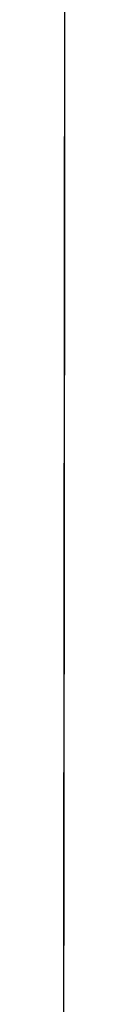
# Model space of a CAD drawing. Header units: metres. Extents: x 209747 to 209830, y 1182430 to 1182564.
# Tile 23 of 256: x 209752.176722 to 209752.177122, y 1182472.762375 to 1182473.018912. Entities that reach past the tile are written whole.
import ezdxf

# ---------------------------------------------------------------- set-up
doc = ezdxf.new("R2010")
doc.units = ezdxf.units.M
doc.header["$MEASUREMENT"] = 0
doc.linetypes.add('DGN Style 2', pattern=[15.036391, 9.021834, -6.014556])
doc.layers.get('0').update_dxf_attribs({"color": 254})

# ---------------------------------------------------------------- blocks, each defined once
blk = doc.blocks.new('*U2')
at = {"color": 3, "linetype": 'Continuous'}
for p, q in [((1.27954, -25.9824), (1.27946, -26.08404)), ((1.27946, -26.08404), (1.27937, -26.18567)), ((1.27937, -26.18567), (1.27927, -26.2873)), ((1.27927, -26.2873), (1.27916, -26.38893))]:
    blk.add_line(p, q, dxfattribs=at)
blk = doc.blocks.new('*U3')
at = {"color": 3, "linetype": 'Continuous'}
for p, q in [((1.27955, -25.9651), (1.27947, -26.06419)), ((1.27947, -26.06419), (1.27939, -26.16324)), ((1.27939, -26.16324), (1.27929, -26.26225)), ((1.27929, -26.26225), (1.27919, -26.36122))]:
    blk.add_line(p, q, dxfattribs=at)
blk = doc.blocks.new('*U4')
at = {"color": 3, "linetype": 'Continuous'}
for p, q in [((1.27956, -25.94935), (1.27949, -26.04908)), ((1.27949, -26.04908), (1.2794, -26.14877)), ((1.2794, -26.14877), (1.27931, -26.24839)), ((1.27931, -26.24839), (1.27921, -26.34797))]:
    blk.add_line(p, q, dxfattribs=at)
blk = doc.blocks.new('*U5')
at = {"color": 3, "linetype": 'Continuous'}
for p, q in [((1.27952, -26.01071), (1.27944, -26.10867)), ((1.27944, -26.10867), (1.27935, -26.20663)), ((1.27935, -26.20663), (1.27925, -26.30458))]:
    blk.add_line(p, q, dxfattribs=at)
blk = doc.blocks.new('*U6')
at = {"color": 3, "linetype": 'Continuous'}
for p, q in [((1.27953, -25.99112), (1.27945, -26.08996)), ((1.27945, -26.08996), (1.27936, -26.18882)), ((1.27936, -26.18882), (1.27927, -26.28768)), ((1.27927, -26.28768), (1.27916, -26.38657))]:
    blk.add_line(p, q, dxfattribs=at)
blk = doc.blocks.new('*U7')
at = {"color": 3, "linetype": 'Continuous'}
for p, q in [((1.27951, -26.01109), (1.27944, -26.10934)), ((1.27944, -26.10934), (1.27935, -26.2076)), ((1.27935, -26.2076), (1.27925, -26.30585))]:
    blk.add_line(p, q, dxfattribs=at)
blk = doc.blocks.new('*U8')
at = {"color": 3, "linetype": 'Continuous'}
for p, q in [((1.27953, -25.99741), (1.27945, -26.09588)), ((1.27945, -26.09588), (1.27936, -26.19434)), ((1.27936, -26.19434), (1.27926, -26.29281)), ((1.27926, -26.29281), (1.27916, -26.39127))]:
    blk.add_line(p, q, dxfattribs=at)
blk = doc.blocks.new('*U9')
at = {"color": 3, "linetype": 'Continuous'}
for p, q in [((1.27952, -26.00757), (1.27944, -26.10921)), ((1.27944, -26.10921), (1.27935, -26.21084)), ((1.27935, -26.21084), (1.27924, -26.31247))]:
    blk.add_line(p, q, dxfattribs=at)
blk = doc.blocks.new('ATTEMP')
at = {"color": 3, "linetype": 'Continuous'}
for name in ['*U9', '*U8', '*U7', '*U6', '*U4', '*U5', '*U2', '*U3']:
    blk.add_blockref(name, (-10.48, 0), dxfattribs=at)

msp = doc.modelspace()

# ---------------------------------------------------------------- block references
at = {"color": 1, "linetype": 'DGN Style 2'}
msp.add_blockref('ATTEMP', (209761.37756, 1182499.06107), dxfattribs=at)

doc.saveas('drawing.dxf')
